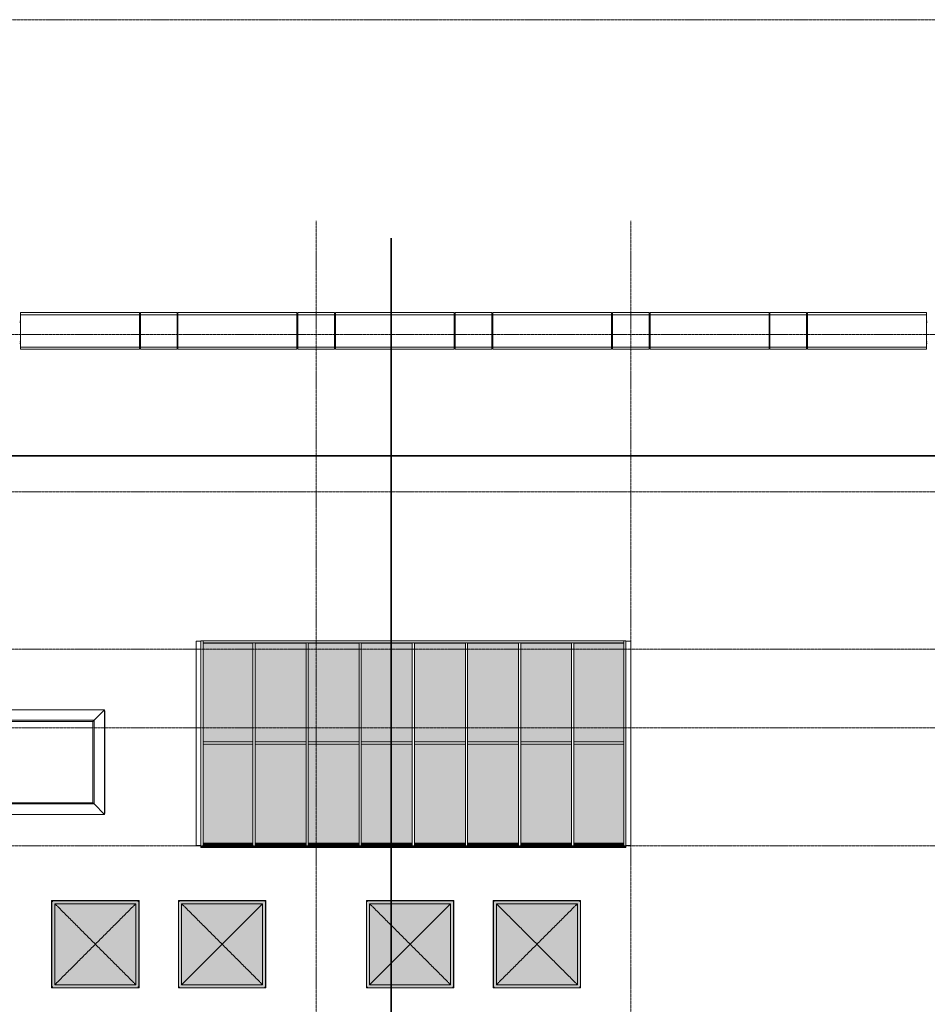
# Model space of a CAD drawing. Header units: millimetres. Extents: x -3388 to 301539, y -5590 to 54660.
# Tile 208 of 216: x 85020 to 105780, y 26075 to 48600. Entities that reach past the tile are written whole.
import ezdxf

# ---------------------------------------------------------------- set-up
doc = ezdxf.new("R2010")
doc.units = ezdxf.units.MM
doc.linetypes.add('doorsnede', pattern=[23, 10, -1, 0, -1, 10, -1])
doc.linetypes.add('stramienlijn', pattern=[21, 12, -3, 3, -3])
for name, color, linetype, lineweight in [('A-DETL-MBND', 5, 'Continuous', 9), ('A-GENM', 13, 'Continuous', 9), ('A-GLAZ-CURT', 52, 'Continuous', 9), ('A-GLAZ-CWMG', 51, 'Continuous', 9), ('A-WALL', 113, 'Continuous', 9), ('G-ANNO-SYMB', 111, 'Continuous', 50), ('S-GRID', 1, 'Continuous', 9)]:
    doc.layers.add(name, color=color, linetype=linetype, lineweight=lineweight)

# ---------------------------------------------------------------- blocks, each defined once
blk = doc.blocks.new('stadhuis Zoetermeer_constructie_4_rvt-1-4e verdieping - bouwdeel 3_ 4_ 5')
at = {"layer": 'A-DETL-MBND', "color": 254}
for p, q in [((89055, 34385), (89163, 34385)), ((89055, 34385), (89055, 34165)), ((98885, 34385), (98995, 34385)), ((98995, 34165), (98995, 34385)), ((89055, 29925), (89055, 34165)), ((98995, 34165), (98995, 29925)), ((89055, 29925), (89055, 29705)), ((98995, 29705), (98995, 29925)), ((89163, 29705), (89055, 29705)), ((98995, 29705), (98885, 29705))]:
    blk.add_line(p, q, dxfattribs=at)
blk = doc.blocks.new('dakrand_bestaand23 - dakrand_bestaand-3085571-4e verdieping - bouwdeel 3_ 4_ 5')
at = {"layer": 'A-DETL-MBND'}
for p, q in [((77900, 41700), (77780, 41700)), ((78793, 41700), (78773, 41700)), ((79687, 41700), (79667, 41700)), ((80580, 41700), (80560, 41700)), ((81440, 41700), (81420, 41700)), ((84180, 41700), (84160, 41700)), ((85040, 41700), (85020, 41700)), ((87780, 41700), (87760, 41700)), ((88640, 41700), (88620, 41700)), ((91380, 41700), (91360, 41700)), ((92240, 41700), (92220, 41700)), ((94980, 41700), (94960, 41700)), ((95840, 41700), (95820, 41700)), ((98580, 41700), (98560, 41700)), ((99440, 41700), (99420, 41700)), ((102180, 41700), (102160, 41700)), ((103040, 41700), (103020, 41700)), ((105780, 41700), (105760, 41700)), ((77780, 41670), (77900, 41670)), ((78773, 41670), (78793, 41670)), ((79667, 41670), (79687, 41670)), ((80560, 41670), (80580, 41670)), ((81420, 41670), (81440, 41670)), ((84160, 41670), (84180, 41670)), ((85020, 41670), (85040, 41670)), ((87760, 41670), (87780, 41670)), ((88620, 41670), (88640, 41670)), ((91360, 41670), (91380, 41670)), ((92220, 41670), (92240, 41670)), ((94960, 41670), (94980, 41670)), ((95820, 41670), (95840, 41670)), ((98560, 41670), (98580, 41670)), ((99420, 41670), (99440, 41670)), ((102160, 41670), (102180, 41670)), ((103020, 41670), (103040, 41670)), ((105760, 41670), (105780, 41670)), ((77780, 41230), (77900, 41230)), ((78773, 41230), (78793, 41230)), ((79667, 41230), (79687, 41230)), ((80560, 41230), (80580, 41230)), ((81420, 41230), (81440, 41230)), ((84160, 41230), (84180, 41230)), ((85020, 41230), (85040, 41230)), ((87760, 41230), (87780, 41230)), ((88620, 41230), (88640, 41230)), ((91360, 41230), (91380, 41230)), ((92220, 41230), (92240, 41230)), ((94960, 41230), (94980, 41230)), ((95820, 41230), (95840, 41230)), ((98560, 41230), (98580, 41230)), ((99420, 41230), (99440, 41230)), ((102160, 41230), (102180, 41230)), ((103020, 41230), (103040, 41230)), ((105760, 41230), (105780, 41230)), ((77780, 41193), (77900, 41193)), ((78773, 41193), (78793, 41193)), ((79667, 41193), (79687, 41193)), ((80560, 41193), (80580, 41193)), ((81420, 41193), (81440, 41193)), ((84160, 41193), (84180, 41193)), ((85020, 41193), (85040, 41193)), ((87760, 41193), (87780, 41193)), ((88620, 41193), (88640, 41193)), ((91360, 41193), (91380, 41193)), ((92220, 41193), (92240, 41193)), ((94960, 41193), (94980, 41193)), ((95820, 41193), (95840, 41193)), ((98560, 41193), (98580, 41193)), ((99420, 41193), (99440, 41193)), ((102160, 41193), (102180, 41193)), ((103020, 41193), (103040, 41193)), ((105760, 41193), (105780, 41193))]:
    blk.add_line(p, q, dxfattribs=at)
blk = doc.blocks.new('21_alucobond dakrand - 21_alucobond paneel-3616349-4e verdieping - bouwdeel 3_ 4_ 5')
at = {"layer": 'A-DETL-MBND'}
for p, q in [((-1360, 0), (1360, 0)), ((1360, 0), (1360, -50)), ((-1360, -50), (-1360, 0)), ((-1360, -790), (-1360, -50)), ((-1360, -50), (1360, -50)), ((1360, -50), (1360, -790)), ((-1360, -840), (-1360, -790)), ((-1360, -790), (1360, -790)), ((-1360, -840), (1360, -840)), ((1360, -790), (1360, -840))]:
    blk.add_line(p, q, dxfattribs=at)
blk = doc.blocks.new('21_alucobond dakrand - 21_alucobond paneel-3616351-4e verdieping - bouwdeel 3_ 4_ 5')
at = {"layer": 'A-DETL-MBND'}
for p, q in [((-420, 0), (420, 0)), ((420, 0), (420, -50)), ((-420, -50), (-420, 0)), ((-420, -790), (-420, -50)), ((-420, -50), (420, -50)), ((420, -50), (420, -790)), ((-420, -840), (-420, -790)), ((-420, -790), (420, -790)), ((-420, -840), (420, -840)), ((420, -790), (420, -840))]:
    blk.add_line(p, q, dxfattribs=at)
blk = doc.blocks.new('30_FAKRO_koepel - 2000X2000-3876685-4e verdieping - bouwdeel 3_ 4_ 5')
at = {"layer": 'A-DETL-MBND'}
for points in [[(707, 1214), (903, 1214), (914, 1225), (-1075, 1225), (-1063, 1214), (444, 1214)], [(-1075, -764), (-1063, -752), (-1063, 1214), (-1075, 1225), (-1075, -747)], [(-83, 1206), (895, 1206), (903, 1214), (-1063, 1214), (-1056, 1206), (-346, 1206)], [(-1063, -752), (-1056, -744), (-1056, 1206), (-1063, 1214), (-1063, -747)], [(-83, 1127), (815, 1127), (846, 1157), (-1006, 1157), (-976, 1127), (-346, 1127)], [(-1006, -695), (-976, -665), (-976, 1127), (-1006, 1157), (-1006, -530)], [(773, 1085), (774, 1085), (815, 1127), (-976, 1127), (-934, 1085), (740, 1085)], [(-976, -665), (-934, -623), (-934, 1085), (-976, 1127), (-976, -638)], [(815, -665), (815, 1127), (774, 1085), (774, -623), (796, -646)], [(846, -695), (846, 1157), (815, 1127), (815, -665), (839, -688)], [(903, -752), (902, 1214), (895, 1206), (895, -744), (902, -752)], [(914, -764), (914, 1225), (903, 1214), (903, -752)], [(-80, 231), (773, 1085), (-934, 1085), (-193, 344)], [(-934, -623), (-80, 231), (-934, 1085), (-934, -584)], [(774, -623), (773, 1084), (-80, 231), (773, -622)], [(773, -623), (773, -622), (-80, 231), (-934, -623), (707, -623)], [(839, -695), (846, -695), (815, -665), (-976, -665), (-1005, -695), (707, -695)], [(444, -665), (815, -665), (773, -623), (-934, -623), (-976, -665), (180, -665)], [(914, -764), (903, -752), (-1063, -752), (-1075, -764), (707, -764)], [(-873, -752), (902, -752), (895, -744), (-1056, -744), (-1063, -752)]]:
    blk.add_hatch(color=256, dxfattribs=at).paths.add_polyline_path(points, flags=0)
h = blk.add_hatch(color=256, dxfattribs=at)
h.paths.add_polyline_path([(-1006, -744), (895, -744), (895, 1206), (-1056, 1206), (-1056, -744)], flags=0)
h.paths.add_polyline_path([(-873, -695), (-1006, -695), (-1006, 1157), (846, 1157), (846, -695), (-610, -695)], flags=0)
for p, q in [((-1080, 1231), (-1080, -769)), ((920, 1231), (-1080, 1231)), ((-1075, 1225), (-1080, 1230)), ((-1080, 1230), (-1080, -769)), ((919, 1230), (-1080, 1230)), ((-1075, 1225), (-1063, 1214)), ((-1075, 1225), (-1075, -764)), ((914, 1225), (-1075, 1225)), ((-1006, 1157), (-976, 1127)), ((-1006, 1157), (-1006, -695)), ((846, 1157), (-1006, 1157)), ((797, 1126), (813, 1126)), ((815, 1127), (846, 1157)), ((846, -695), (846, 1157)), ((903, 1214), (914, 1225)), ((914, 1225), (919, 1230)), ((914, -764), (914, 1225)), ((919, -769), (919, 1230)), ((920, -769), (920, 1231)), ((-976, -665), (-1006, -695)), ((815, -665), (846, -695)), ((-1075, -764), (-1080, -769)), ((-1080, -769), (920, -769)), ((-1080, -769), (919, -769)), ((-1063, -752), (-1075, -764)), ((-1075, -764), (914, -764)), ((-1006, -695), (846, -695)), ((903, -752), (914, -764)), ((919, -769), (914, -764))]:
    blk.add_line(p, q, dxfattribs=at)
for points in [[(-1080, 1230), (-1080, 1230), (-1080, 1231), (-1080, 1231), (-1080, 1231), (-1080, 1231)], [(-976, 1127), (-970, 1121), (-958, 1108), (-942, 1093), (-934, 1085)], [(774, 1085), (782, 1093), (797, 1108), (810, 1121), (815, 1127)], [(919, 1230), (919, 1230), (920, 1231), (920, 1231), (920, 1231), (920, 1231)], [(-934, 1085), (-903, 1053), (-838, 989), (-737, 888), (-633, 784), (-526, 677), (-417, 567), (-306, 456), (-193, 344), (-118, 269), (-80, 231)], [(-80, 231), (-43, 269), (33, 344), (145, 456), (256, 567), (366, 677), (473, 784), (577, 888), (678, 989), (742, 1053), (774, 1085)], [(-80, 231), (-118, 193), (-193, 118), (-306, 6), (-417, -106), (-526, -215), (-633, -322), (-737, -426), (-838, -527), (-903, -592), (-934, -623)], [(-80, 231), (-43, 193), (33, 118), (145, 6), (256, -106), (366, -215), (473, -322), (577, -426), (678, -527), (742, -592), (774, -623)], [(-934, -623), (-943, -631), (-958, -647), (-970, -659), (-976, -665)], [(774, -623), (782, -631), (797, -647), (810, -659), (815, -665)], [(-1080, -769), (-1080, -769), (-1080, -769), (-1080, -769), (-1080, -769), (-1080, -769)], [(920, -769), (920, -769), (920, -769), (920, -769), (919, -769), (919, -769)]]:
    blk.add_open_spline(points, degree=3, dxfattribs=at)
for points, knots in [([(-1063, 1214), (-1063, 1214), (-1063, 1214), (-1062, 1213), (-1061, 1212), (-1061, 1211), (-1060, 1211), (-1059, 1210), (-1058, 1209), (-1057, 1208), (-1056, 1207), (-1056, 1206)], [-1, -1, -1, -1, -0.833333, -0.666667, -0.583333, -0.5, -0.416667, -0.333333, -0.25, -0.166667, 0, 0, 0, 0]), ([(895, 1206), (896, 1207), (897, 1208), (898, 1209), (899, 1210), (899, 1211), (900, 1211), (901, 1212), (902, 1213), (902, 1214), (903, 1214), (903, 1214)], [0, 0, 0, 0, 0.166667, 0.25, 0.333333, 0.416667, 0.5, 0.583333, 0.666667, 0.833333, 1, 1, 1, 1]), ([(-1056, -744), (-1056, -745), (-1057, -746), (-1058, -747), (-1059, -748), (-1060, -749), (-1061, -750), (-1061, -750), (-1062, -751), (-1063, -752), (-1063, -752), (-1063, -752)], [0, 0, 0, 0, 0.166667, 0.25, 0.333333, 0.416667, 0.5, 0.583333, 0.666667, 0.833333, 1, 1, 1, 1]), ([(895, -744), (896, -745), (897, -746), (898, -747), (899, -748), (899, -749), (900, -750), (901, -750), (902, -751), (902, -752), (903, -752), (903, -752)], [0, 0, 0, 0, 0.166667, 0.25, 0.333333, 0.416667, 0.5, 0.583333, 0.666667, 0.833333, 1, 1, 1, 1])]:
    blk.add_open_spline(points, degree=3, knots=knots, dxfattribs=at)
blk = doc.blocks.new('System Panel - Glazed-3877897-4e verdieping - bouwdeel 3_ 4_ 5')
at = {"layer": 'A-DETL-MBND'}
blk.add_hatch(color=256, dxfattribs=at).paths.add_polyline_path([(98835, 32076), (98835, 34338), (97695, 34338), (97695, 32076)], flags=0)
blk.add_line((98835, 34338), (97695, 34338), dxfattribs=at)
blk = doc.blocks.new('System Panel - Glazed-3877898-4e verdieping - bouwdeel 3_ 4_ 5')
at = {"layer": 'A-DETL-MBND'}
blk.add_hatch(color=256, dxfattribs=at).paths.add_polyline_path([(96480, 32076), (97645, 32076), (97645, 34338), (96480, 34338)], flags=0)
blk.add_line((97645, 34338), (96480, 34338), dxfattribs=at)
blk = doc.blocks.new('System Panel - Glazed-3877900-4e verdieping - bouwdeel 3_ 4_ 5')
at = {"layer": 'A-DETL-MBND'}
blk.add_hatch(color=256, dxfattribs=at).paths.add_polyline_path([(98835, 29761), (98835, 32023), (97695, 32023), (97695, 29761)], flags=0)
blk.add_line((98835, 32023), (97695, 32023), dxfattribs=at)
blk = doc.blocks.new('System Panel - Glazed-3877901-4e verdieping - bouwdeel 3_ 4_ 5')
at = {"layer": 'A-DETL-MBND'}
blk.add_hatch(color=256, dxfattribs=at).paths.add_polyline_path([(96480, 29761), (97645, 29761), (97645, 32023), (96480, 32023), (96480, 31250)], flags=0)
blk.add_line((97645, 32023), (96480, 32023), dxfattribs=at)
blk = doc.blocks.new('Rectangular Mullion - Schüco_stijl FW50__145mm-3877871-4e verdieping - bouwdeel 3_ 4_ 5')
at = {"layer": 'A-DETL-MBND'}
for p, q in [((98835, 34392), (98885, 34392)), ((98835, 32052), (98835, 34392)), ((98885, 32052), (98885, 34392))]:
    blk.add_line(p, q, dxfattribs=at)
blk = doc.blocks.new('Rectangular Mullion - Schüco_stijl FW50__145mm-3877878-4e verdieping - bouwdeel 3_ 4_ 5')
at = {"layer": 'A-DETL-MBND'}
for p, q in [((98835, 29688), (98835, 32052)), ((98885, 29688), (98885, 32052)), ((98885, 29688), (98835, 29688)), ((98835, 29687), (98835, 29663)), ((98835, 29663), (98885, 29663)), ((98885, 29663), (98885, 29688))]:
    blk.add_line(p, q, dxfattribs=at)
blk = doc.blocks.new('Rectangular Mullion - Schüco_stijl FW50__145mm-3877874-4e verdieping - bouwdeel 3_ 4_ 5')
at = {"layer": 'A-DETL-MBND'}
for p, q in [((89163, 34392), (89213, 34392)), ((89163, 34392), (89163, 32052)), ((89213, 34392), (89213, 32052))]:
    blk.add_line(p, q, dxfattribs=at)
blk = doc.blocks.new('Rectangular Mullion - Schüco_stijl FW50__145mm-3877863-4e verdieping - bouwdeel 3_ 4_ 5')
at = {"layer": 'A-DETL-MBND'}
for p, q in [((97645, 34343), (97695, 34343)), ((97645, 34343), (97645, 32052)), ((97695, 34343), (97695, 32052))]:
    blk.add_line(p, q, dxfattribs=at)
blk = doc.blocks.new('Rectangular Mullion - Schüco_regel FW50__145mm-3877929-4e verdieping - bouwdeel 3_ 4_ 5')
at = {"layer": 'A-DETL-MBND'}
for p, q in [((90379, 34392), (89213, 34392)), ((90354, 34342), (89213, 34342))]:
    blk.add_line(p, q, dxfattribs=at)
blk = doc.blocks.new('Rectangular Mullion - Schüco_regel FW50__145mm-3877904-4e verdieping - bouwdeel 3_ 4_ 5')
at = {"layer": 'A-DETL-MBND'}
for p, q in [((98835, 34392), (97670, 34392)), ((98835, 34342), (97695, 34342))]:
    blk.add_line(p, q, dxfattribs=at)
blk = doc.blocks.new('Rectangular Mullion - Schüco_regel FW50__145mm-3877905-4e verdieping - bouwdeel 3_ 4_ 5')
at = {"layer": 'A-DETL-MBND'}
for p, q in [((97670, 34392), (96455, 34392)), ((97645, 34342), (96480, 34342))]:
    blk.add_line(p, q, dxfattribs=at)
blk = doc.blocks.new('Rectangular Mullion - Schüco_regel FW50__145mm-3877906-4e verdieping - bouwdeel 3_ 4_ 5')
at = {"layer": 'A-DETL-MBND'}
for p, q in [((97695, 29761), (98835, 29761)), ((97695, 29712), (98835, 29712))]:
    blk.add_line(p, q, dxfattribs=at)
blk = doc.blocks.new('Rectangular Mullion - Schüco_regel FW50__145mm-3877907-4e verdieping - bouwdeel 3_ 4_ 5')
at = {"layer": 'A-DETL-MBND'}
for p, q in [((96480, 29761), (97645, 29761)), ((96480, 29712), (97645, 29712))]:
    blk.add_line(p, q, dxfattribs=at)
blk = doc.blocks.new('Rectangular Mullion - Schüco_regel FW50__145mm-3877894-4e verdieping - bouwdeel 3_ 4_ 5')
at = {"layer": 'A-DETL-MBND'}
for p, q in [((97695, 32076), (98835, 32076)), ((97695, 32027), (98835, 32027))]:
    blk.add_line(p, q, dxfattribs=at)
blk = doc.blocks.new('Rectangular Mullion - Schüco_regel FW50__145mm-3877895-4e verdieping - bouwdeel 3_ 4_ 5')
at = {"layer": 'A-DETL-MBND'}
for p, q in [((96480, 32076), (97645, 32076)), ((96480, 32027), (97645, 32027))]:
    blk.add_line(p, q, dxfattribs=at)
blk = doc.blocks.new('Rectangular Mullion - Schüco_stijl FW50__145mm-3877882-4e verdieping - bouwdeel 3_ 4_ 5')
at = {"layer": 'A-DETL-MBND'}
for p, q in [((89163, 32052), (89163, 29688)), ((89213, 32052), (89213, 29688)), ((89213, 29688), (89163, 29688)), ((89163, 29688), (89163, 29663)), ((89163, 29663), (89213, 29663)), ((89213, 29663), (89213, 29687))]:
    blk.add_line(p, q, dxfattribs=at)
blk = doc.blocks.new('Rectangular Mullion - Schüco_stijl FW50__145mm-3877877-4e verdieping - bouwdeel 3_ 4_ 5')
at = {"layer": 'A-DETL-MBND'}
for p, q in [((97645, 32052), (97645, 29688)), ((97695, 32052), (97695, 29688)), ((97695, 29688), (97645, 29688)), ((97645, 29687), (97645, 29663)), ((97645, 29663), (97695, 29663)), ((97695, 29663), (97695, 29687))]:
    blk.add_line(p, q, dxfattribs=at)
blk = doc.blocks.new('Rectangular Mullion - Schüco_regel FW50__145mm-V260-4e verdieping - bouwdeel 3_ 4_ 5')
at = {"layer": 'A-DETL-MBND'}
for p, q in [((97695, 29736), (98835, 29736)), ((97695, 29663), (97695, 29687)), ((97695, 29687), (98835, 29687)), ((98835, 29663), (97695, 29663)), ((98835, 29687), (98835, 29663))]:
    blk.add_line(p, q, dxfattribs=at)
blk = doc.blocks.new('Rectangular Mullion - Schüco_regel FW50__145mm-V261-4e verdieping - bouwdeel 3_ 4_ 5')
at = {"layer": 'A-DETL-MBND'}
for p, q in [((96480, 29736), (97645, 29736)), ((96480, 29663), (96480, 29687)), ((96480, 29687), (97645, 29687)), ((97645, 29663), (96480, 29663)), ((97645, 29687), (97645, 29663))]:
    blk.add_line(p, q, dxfattribs=at)
blk = doc.blocks.new('Rectangular Mullion - Schüco_regel FW50__145mm-3877919-4e verdieping - bouwdeel 3_ 4_ 5')
at = {"layer": 'A-DETL-MBND'}
for p, q in [((89213, 29761), (90354, 29761)), ((89213, 29712), (90354, 29712))]:
    blk.add_line(p, q, dxfattribs=at)
blk = doc.blocks.new('41_dakkap_lift1 - 41_dakkap_lift-3891106-4e verdieping - bouwdeel 3_ 4_ 5')
at = {"layer": 'A-DETL-MBND'}
for p, q in [((83508, 30418), (83508, 32812)), ((83508, 32812), (86962, 32812)), ((83748, 32572), (83508, 32812)), ((86962, 32812), (86722, 32572)), ((86962, 32812), (86962, 30418)), ((83777, 32543), (83748, 32572)), ((83748, 32572), (83748, 30658)), ((86722, 32572), (83748, 32572)), ((83777, 32543), (83777, 30687)), ((86693, 32543), (83777, 32543)), ((86722, 32572), (86693, 32543)), ((86693, 30687), (86693, 32543)), ((86722, 30658), (86722, 32572)), ((83748, 30658), (83508, 30418)), ((83777, 30687), (83748, 30658)), ((83748, 30658), (86722, 30658)), ((83777, 30687), (86693, 30687)), ((86693, 30687), (86722, 30658)), ((86722, 30658), (86962, 30418)), ((86962, 30418), (83508, 30418))]:
    blk.add_line(p, q, dxfattribs=at)
blk = doc.blocks.new('Rectangular Mullion - Schüco_regel FW50__227mm-4081605-4e verdieping - bouwdeel 3_ 4_ 5')
at = {"layer": 'A-DETL-MBND'}
for p, q in [((86962.117, 32787), (86967.234, 32787)), ((86967.234, 32787), (86967.234, 30443)), ((86967.234, 30443), (86962.117, 30443))]:
    blk.add_line(p, q, dxfattribs=at)

msp = doc.modelspace()

# ---------------------------------------------------------------- linework, layer by layer
at = {"layer": 'G-ANNO-SYMB', "linetype": 'doorsnede', "lineweight": 35}
for p, q in [((93519.4785, -4593.1286), (93519.4785, 43603.5736)), ((11312.8601, 38624.0603), (131831.2903, 38624.0603))]:
    msp.add_line(p, q, dxfattribs=at)
at = {"layer": 'S-GRID', "linetype": 'stramienlijn'}
for p, q in [((118500, 48600), (-2788.087, 48600)), ((91800, 44000), (91800, -4400)), ((99000, 44000), (99000, -4400)), ((130950, 41400), (-2788.087, 41400)), ((130950, 37800), (12500.1395, 37800)), ((130950, 34200), (12500.1395, 34200)), ((130950, 32400), (-2788.087, 32400)), ((130950, 29700), (12500.1395, 29700))]:
    msp.add_line(p, q, dxfattribs=at)

# ---------------------------------------------------------------- block references
at = {"lineweight": 5}
msp.add_blockref('stadhuis Zoetermeer_constructie_4_rvt-1-4e verdieping - bouwdeel 3_ 4_ 5', (0, 0), dxfattribs=at)
at = {"layer": 'A-GENM'}
for name, p in [('dakrand_bestaand23 - dakrand_bestaand-3085571-4e verdieping - bouwdeel 3_ 4_ 5', (0, 0)), ('30_FAKRO_koepel - 2000X2000-3876685-4e verdieping - bouwdeel 3_ 4_ 5', (86830.2822, 27218.7348)), ('30_FAKRO_koepel - 2000X2000-3876685-4e verdieping - bouwdeel 3_ 4_ 5', (89730.2822, 27218.7348)), ('30_FAKRO_koepel - 2000X2000-3876685-4e verdieping - bouwdeel 3_ 4_ 5', (94030.2822, 27218.7348)), ('30_FAKRO_koepel - 2000X2000-3876685-4e verdieping - bouwdeel 3_ 4_ 5', (96930.6961, 27218.7348))]:
    msp.add_blockref(name, p, dxfattribs=at)
at = {"layer": 'A-GLAZ-CURT'}
for name, p in [('21_alucobond dakrand - 21_alucobond paneel-3616349-4e verdieping - bouwdeel 3_ 4_ 5', (86400, 41900)), ('21_alucobond dakrand - 21_alucobond paneel-3616351-4e verdieping - bouwdeel 3_ 4_ 5', (88200, 41900)), ('21_alucobond dakrand - 21_alucobond paneel-3616349-4e verdieping - bouwdeel 3_ 4_ 5', (90000, 41900)), ('21_alucobond dakrand - 21_alucobond paneel-3616351-4e verdieping - bouwdeel 3_ 4_ 5', (91800, 41900)), ('21_alucobond dakrand - 21_alucobond paneel-3616349-4e verdieping - bouwdeel 3_ 4_ 5', (93600, 41900)), ('21_alucobond dakrand - 21_alucobond paneel-3616351-4e verdieping - bouwdeel 3_ 4_ 5', (95400, 41900)), ('21_alucobond dakrand - 21_alucobond paneel-3616349-4e verdieping - bouwdeel 3_ 4_ 5', (97200, 41900)), ('21_alucobond dakrand - 21_alucobond paneel-3616351-4e verdieping - bouwdeel 3_ 4_ 5', (99000, 41900)), ('21_alucobond dakrand - 21_alucobond paneel-3616349-4e verdieping - bouwdeel 3_ 4_ 5', (100800, 41900)), ('21_alucobond dakrand - 21_alucobond paneel-3616351-4e verdieping - bouwdeel 3_ 4_ 5', (102600, 41900)), ('21_alucobond dakrand - 21_alucobond paneel-3616349-4e verdieping - bouwdeel 3_ 4_ 5', (104400, 41900)), ('System Panel - Glazed-3877897-4e verdieping - bouwdeel 3_ 4_ 5', (-8481.75, 0)), ('System Panel - Glazed-3877898-4e verdieping - bouwdeel 3_ 4_ 5', (-6076.25, 0)), ('System Panel - Glazed-3877898-4e verdieping - bouwdeel 3_ 4_ 5', (-4861, 0)), ('System Panel - Glazed-3877898-4e verdieping - bouwdeel 3_ 4_ 5', (-3645.75, 0)), ('System Panel - Glazed-3877898-4e verdieping - bouwdeel 3_ 4_ 5', (-2430.5, 0)), ('System Panel - Glazed-3877898-4e verdieping - bouwdeel 3_ 4_ 5', (-1215.25, 0)), ('System Panel - Glazed-3877898-4e verdieping - bouwdeel 3_ 4_ 5', (0, 0)), ('System Panel - Glazed-3877897-4e verdieping - bouwdeel 3_ 4_ 5', (0, 0)), ('System Panel - Glazed-3877900-4e verdieping - bouwdeel 3_ 4_ 5', (-8481.75, 0)), ('System Panel - Glazed-3877901-4e verdieping - bouwdeel 3_ 4_ 5', (-6076.25, 0)), ('System Panel - Glazed-3877901-4e verdieping - bouwdeel 3_ 4_ 5', (-4861, 0)), ('System Panel - Glazed-3877901-4e verdieping - bouwdeel 3_ 4_ 5', (-3645.75, 0)), ('System Panel - Glazed-3877901-4e verdieping - bouwdeel 3_ 4_ 5', (-2430.5, 0)), ('System Panel - Glazed-3877901-4e verdieping - bouwdeel 3_ 4_ 5', (-1215.25, 0)), ('System Panel - Glazed-3877901-4e verdieping - bouwdeel 3_ 4_ 5', (0, 0)), ('System Panel - Glazed-3877900-4e verdieping - bouwdeel 3_ 4_ 5', (0, 0))]:
    msp.add_blockref(name, p, dxfattribs=at)
at = {"layer": 'A-GLAZ-CWMG'}
for name, p in [('Rectangular Mullion - Schüco_stijl FW50__145mm-3877874-4e verdieping - bouwdeel 3_ 4_ 5', (0, 0)), ('Rectangular Mullion - Schüco_regel FW50__145mm-3877929-4e verdieping - bouwdeel 3_ 4_ 5', (0, 0)), ('Rectangular Mullion - Schüco_stijl FW50__145mm-3877863-4e verdieping - bouwdeel 3_ 4_ 5', (-7291.5, 0)), ('Rectangular Mullion - Schüco_regel FW50__145mm-3877905-4e verdieping - bouwdeel 3_ 4_ 5', (-6076.25, 0)), ('Rectangular Mullion - Schüco_stijl FW50__145mm-3877863-4e verdieping - bouwdeel 3_ 4_ 5', (-6076.25, 0)), ('Rectangular Mullion - Schüco_regel FW50__145mm-3877905-4e verdieping - bouwdeel 3_ 4_ 5', (-4861, 0)), ('Rectangular Mullion - Schüco_stijl FW50__145mm-3877863-4e verdieping - bouwdeel 3_ 4_ 5', (-4861, 0)), ('Rectangular Mullion - Schüco_regel FW50__145mm-3877905-4e verdieping - bouwdeel 3_ 4_ 5', (-3645.75, 0)), ('Rectangular Mullion - Schüco_stijl FW50__145mm-3877863-4e verdieping - bouwdeel 3_ 4_ 5', (-3645.75, 0)), ('Rectangular Mullion - Schüco_regel FW50__145mm-3877905-4e verdieping - bouwdeel 3_ 4_ 5', (-2430.5, 0)), ('Rectangular Mullion - Schüco_stijl FW50__145mm-3877863-4e verdieping - bouwdeel 3_ 4_ 5', (-2430.5, 0)), ('Rectangular Mullion - Schüco_regel FW50__145mm-3877905-4e verdieping - bouwdeel 3_ 4_ 5', (-1215.25, 0)), ('Rectangular Mullion - Schüco_stijl FW50__145mm-3877863-4e verdieping - bouwdeel 3_ 4_ 5', (-1215.25, 0)), ('Rectangular Mullion - Schüco_regel FW50__145mm-3877905-4e verdieping - bouwdeel 3_ 4_ 5', (0, 0)), ('Rectangular Mullion - Schüco_stijl FW50__145mm-3877863-4e verdieping - bouwdeel 3_ 4_ 5', (0, 0)), ('Rectangular Mullion - Schüco_regel FW50__145mm-3877904-4e verdieping - bouwdeel 3_ 4_ 5', (0, 0)), ('Rectangular Mullion - Schüco_stijl FW50__145mm-3877871-4e verdieping - bouwdeel 3_ 4_ 5', (0, 0)), ('Rectangular Mullion - Schüco_regel FW50__227mm-4081605-4e verdieping - bouwdeel 3_ 4_ 5', (0, 0)), ('Rectangular Mullion - Schüco_stijl FW50__145mm-3877882-4e verdieping - bouwdeel 3_ 4_ 5', (0, 0)), ('Rectangular Mullion - Schüco_regel FW50__145mm-3877894-4e verdieping - bouwdeel 3_ 4_ 5', (-8481.75, 0)), ('Rectangular Mullion - Schüco_stijl FW50__145mm-3877877-4e verdieping - bouwdeel 3_ 4_ 5', (-7291.5, 0)), ('Rectangular Mullion - Schüco_regel FW50__145mm-3877895-4e verdieping - bouwdeel 3_ 4_ 5', (-6076.25, 0)), ('Rectangular Mullion - Schüco_stijl FW50__145mm-3877877-4e verdieping - bouwdeel 3_ 4_ 5', (-6076.25, 0)), ('Rectangular Mullion - Schüco_regel FW50__145mm-3877895-4e verdieping - bouwdeel 3_ 4_ 5', (-4861, 0)), ('Rectangular Mullion - Schüco_stijl FW50__145mm-3877877-4e verdieping - bouwdeel 3_ 4_ 5', (-4861, 0)), ('Rectangular Mullion - Schüco_regel FW50__145mm-3877895-4e verdieping - bouwdeel 3_ 4_ 5', (-3645.75, 0)), ('Rectangular Mullion - Schüco_stijl FW50__145mm-3877877-4e verdieping - bouwdeel 3_ 4_ 5', (-3645.75, 0)), ('Rectangular Mullion - Schüco_regel FW50__145mm-3877895-4e verdieping - bouwdeel 3_ 4_ 5', (-2430.5, 0)), ('Rectangular Mullion - Schüco_stijl FW50__145mm-3877877-4e verdieping - bouwdeel 3_ 4_ 5', (-2430.5, 0)), ('Rectangular Mullion - Schüco_regel FW50__145mm-3877895-4e verdieping - bouwdeel 3_ 4_ 5', (-1215.25, 0)), ('Rectangular Mullion - Schüco_stijl FW50__145mm-3877877-4e verdieping - bouwdeel 3_ 4_ 5', (-1215.25, 0)), ('Rectangular Mullion - Schüco_regel FW50__145mm-3877895-4e verdieping - bouwdeel 3_ 4_ 5', (0, 0)), ('Rectangular Mullion - Schüco_stijl FW50__145mm-3877877-4e verdieping - bouwdeel 3_ 4_ 5', (0, 0)), ('Rectangular Mullion - Schüco_regel FW50__145mm-3877894-4e verdieping - bouwdeel 3_ 4_ 5', (0, 0)), ('Rectangular Mullion - Schüco_stijl FW50__145mm-3877878-4e verdieping - bouwdeel 3_ 4_ 5', (0, 0)), ('Rectangular Mullion - Schüco_regel FW50__145mm-3877919-4e verdieping - bouwdeel 3_ 4_ 5', (0, 0)), ('Rectangular Mullion - Schüco_regel FW50__145mm-V260-4e verdieping - bouwdeel 3_ 4_ 5', (-8481.75, 0)), ('Rectangular Mullion - Schüco_regel FW50__145mm-3877907-4e verdieping - bouwdeel 3_ 4_ 5', (-6076.25, 0)), ('Rectangular Mullion - Schüco_regel FW50__145mm-V261-4e verdieping - bouwdeel 3_ 4_ 5', (-6076.25, 0)), ('Rectangular Mullion - Schüco_regel FW50__145mm-3877907-4e verdieping - bouwdeel 3_ 4_ 5', (-4861, 0)), ('Rectangular Mullion - Schüco_regel FW50__145mm-V261-4e verdieping - bouwdeel 3_ 4_ 5', (-4861, 0)), ('Rectangular Mullion - Schüco_regel FW50__145mm-3877907-4e verdieping - bouwdeel 3_ 4_ 5', (-3645.75, 0)), ('Rectangular Mullion - Schüco_regel FW50__145mm-V261-4e verdieping - bouwdeel 3_ 4_ 5', (-3645.75, 0)), ('Rectangular Mullion - Schüco_regel FW50__145mm-3877907-4e verdieping - bouwdeel 3_ 4_ 5', (-2430.5, 0)), ('Rectangular Mullion - Schüco_regel FW50__145mm-V261-4e verdieping - bouwdeel 3_ 4_ 5', (-2430.5, 0)), ('Rectangular Mullion - Schüco_regel FW50__145mm-3877907-4e verdieping - bouwdeel 3_ 4_ 5', (-1215.25, 0)), ('Rectangular Mullion - Schüco_regel FW50__145mm-V261-4e verdieping - bouwdeel 3_ 4_ 5', (-1215.25, 0)), ('Rectangular Mullion - Schüco_regel FW50__145mm-3877907-4e verdieping - bouwdeel 3_ 4_ 5', (0, 0)), ('Rectangular Mullion - Schüco_regel FW50__145mm-V261-4e verdieping - bouwdeel 3_ 4_ 5', (0, 0)), ('Rectangular Mullion - Schüco_regel FW50__145mm-3877906-4e verdieping - bouwdeel 3_ 4_ 5', (0, 0)), ('Rectangular Mullion - Schüco_regel FW50__145mm-V260-4e verdieping - bouwdeel 3_ 4_ 5', (0, 0))]:
    msp.add_blockref(name, p, dxfattribs=at)
at = {"layer": 'A-WALL'}
msp.add_blockref('41_dakkap_lift1 - 41_dakkap_lift-3891106-4e verdieping - bouwdeel 3_ 4_ 5', (0, 0), dxfattribs=at)

doc.saveas('drawing.dxf')
